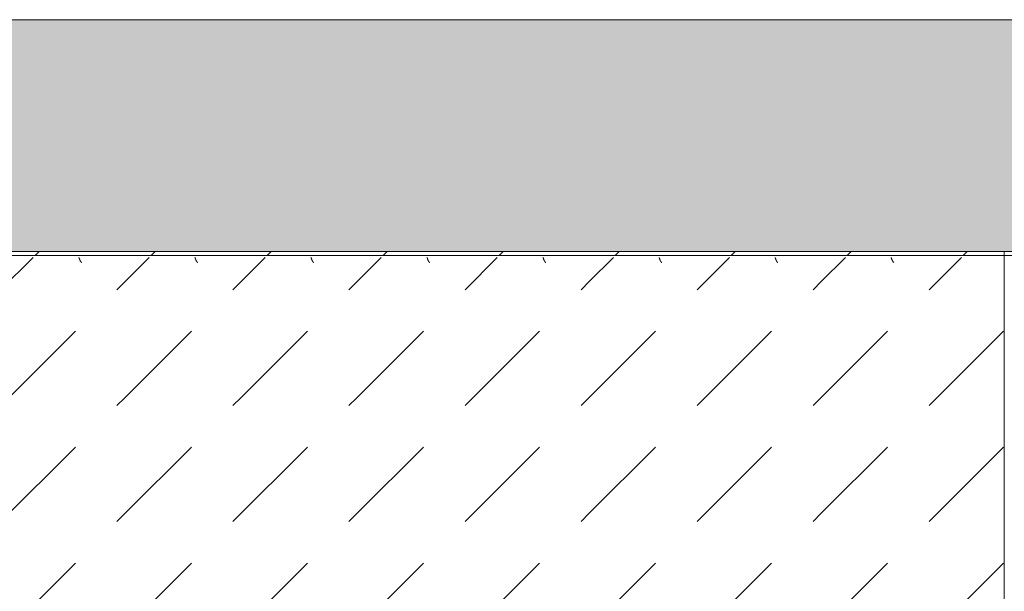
# Model space of a CAD drawing. Header units: millimetres. Extents: x -26056 to 31686, y 27504 to 88472.
# Tile 8 of 30: x -22113 to -21053, y 38341 to 38958. Entities that reach past the tile are written whole.
import ezdxf

# ---------------------------------------------------------------- set-up
doc = ezdxf.new("R2010")
doc.units = ezdxf.units.MM
doc.linetypes.add('4_ Штрихпунктир_ 10 х 2 мм', pattern=[1400, 1000, -200, 0, -200])
for name, color, linetype, lineweight in [('Оборудование', 7, 'Continuous', 9), ('Оси', 7, 'Continuous', 9), ('Перекрытия', 7, 'Continuous', 9), ('Штриховка поверхностей', 7, 'Continuous', 9)]:
    doc.layers.add(name, color=color, linetype=linetype, lineweight=lineweight)
pattern_1 = [(45, (36000.02, 80325), (0, 250.00043), [12.5, -341.053]), (45, (36000.02, 80200), (0, 250.00043), [12.5, -341.053]), (45, (36125.02, 80200), (0, 250.00043), [12.5, -341.053]), (45, (36178.68, 80378.66), (0, 250.00043), [100.887, -252.666]), (45, (36178.68, 80253.66), (0, 250.00043), [100.887, -252.666]), (45, (36053.68, 80378.66), (0, 250.00043), [100.887, -252.666]), (45, (36053.68, 80253.66), (0, 250.00043), [113.387, -240.166])]

# ---------------------------------------------------------------- blocks, each defined once
blk = doc.blocks.new('FP_80-ВКК_План 1 этажа_З_ЭОМ_кабель_')
at = {"layer": 'Оборудование', "color": 7, "true_color": 0xffffff}
for p, q in [((868.9, 11.8), (869, 11.8)), ((869, 11.8), (869, 11.8)), ((869, 11.8), (869.1, 11.7)), ((869.1, 11.7), (869.1, 11.7)), ((869.1, 11.7), (869.2, 11.7)), ((869.2, 11.7), (869.2, 11.7)), ((869.2, 11.7), (869.2, 11.7)), ((869.2, 11.7), (869.3, 11.6)), ((869.3, 11.6), (869.3, 11.6)), ((869.3, 11.6), (869.4, 11.6)), ((869.4, 11.6), (869.4, 11.5)), ((869.4, 11.5), (869.5, 11.5)), ((869.5, 11.5), (869.5, 11.4)), ((869.5, 11.4), (869.6, 11.4)), ((869.6, 11.4), (869.6, 11.4)), ((869.6, 11.4), (869.7, 11.3)), ((869.7, 11.3), (869.7, 11.2)), ((869.7, 11.2), (869.8, 11.2)), ((869.8, 11.2), (869.8, 11.1)), ((869.8, 11.1), (869.9, 11.1)), ((869.9, 11.1), (869.9, 11)), ((869.9, 11), (870, 10.9)), ((870, 10.9), (870, 10.8)), ((870, 10.8), (870.1, 10.8)), ((870.1, 10.8), (870.1, 10.7)), ((870.1, 10.7), (870.2, 10.6)), ((993.9, 11.8), (994, 11.8)), ((994, 11.8), (994, 11.8)), ((994, 11.8), (994.1, 11.7)), ((994.1, 11.7), (994.1, 11.7)), ((994.1, 11.7), (994.2, 11.7)), ((994.2, 11.7), (994.2, 11.7)), ((994.2, 11.7), (994.2, 11.7)), ((994.2, 11.7), (994.3, 11.6)), ((994.3, 11.6), (994.3, 11.6)), ((994.3, 11.6), (994.4, 11.6)), ((994.4, 11.6), (994.4, 11.5)), ((994.4, 11.5), (994.5, 11.5)), ((994.5, 11.5), (994.5, 11.4)), ((994.5, 11.4), (994.6, 11.4)), ((994.6, 11.4), (994.6, 11.4)), ((994.6, 11.4), (994.7, 11.3)), ((994.7, 11.3), (994.7, 11.2)), ((994.7, 11.2), (994.8, 11.2)), ((994.8, 11.2), (994.8, 11.1)), ((994.8, 11.1), (994.9, 11.1)), ((994.9, 11.1), (994.9, 11)), ((994.9, 11), (995, 10.9)), ((995, 10.9), (995, 10.8)), ((995, 10.8), (995.1, 10.8)), ((995.1, 10.8), (995.1, 10.7)), ((995.1, 10.7), (995.2, 10.6)), ((1118.9, 11.8), (1119, 11.8)), ((1119, 11.8), (1119, 11.8)), ((1119, 11.8), (1119.1, 11.7)), ((1119.1, 11.7), (1119.1, 11.7)), ((1119.1, 11.7), (1119.2, 11.7)), ((1119.2, 11.7), (1119.2, 11.7)), ((1119.2, 11.7), (1119.2, 11.7)), ((1119.2, 11.7), (1119.3, 11.6)), ((1119.3, 11.6), (1119.3, 11.6)), ((1119.3, 11.6), (1119.4, 11.6)), ((1119.4, 11.6), (1119.4, 11.5)), ((1119.4, 11.5), (1119.5, 11.5)), ((1119.5, 11.5), (1119.5, 11.4)), ((1119.5, 11.4), (1119.6, 11.4)), ((1119.6, 11.4), (1119.6, 11.4)), ((1119.6, 11.4), (1119.7, 11.3)), ((1119.7, 11.3), (1119.7, 11.2)), ((1119.7, 11.2), (1119.8, 11.2)), ((1119.8, 11.2), (1119.8, 11.1)), ((1119.8, 11.1), (1119.9, 11.1)), ((1119.9, 11.1), (1119.9, 11)), ((1119.9, 11), (1120, 10.9)), ((1120, 10.9), (1120, 10.8)), ((1120, 10.8), (1120.1, 10.8)), ((1120.1, 10.8), (1120.1, 10.7)), ((1120.1, 10.7), (1120.2, 10.6)), ((1243.9, 11.8), (1244, 11.8)), ((1244, 11.8), (1244, 11.8)), ((1244, 11.8), (1244.1, 11.7)), ((1244.1, 11.7), (1244.1, 11.7)), ((1244.1, 11.7), (1244.2, 11.7)), ((1244.2, 11.7), (1244.2, 11.7)), ((1244.2, 11.7), (1244.2, 11.7)), ((1244.2, 11.7), (1244.3, 11.6)), ((1244.3, 11.6), (1244.3, 11.6)), ((1244.3, 11.6), (1244.4, 11.6)), ((1244.4, 11.6), (1244.4, 11.5)), ((1244.4, 11.5), (1244.5, 11.5)), ((1244.5, 11.5), (1244.5, 11.4)), ((1244.5, 11.4), (1244.6, 11.4)), ((1244.6, 11.4), (1244.6, 11.4)), ((1244.6, 11.4), (1244.7, 11.3)), ((1244.7, 11.3), (1244.7, 11.2)), ((1244.7, 11.2), (1244.8, 11.2)), ((1244.8, 11.2), (1244.8, 11.1)), ((1244.8, 11.1), (1244.9, 11.1)), ((1244.9, 11.1), (1244.9, 11)), ((1244.9, 11), (1245, 10.9)), ((1245, 10.9), (1245, 10.8)), ((1245, 10.8), (1245.1, 10.8)), ((1245.1, 10.8), (1245.1, 10.7)), ((1245.1, 10.7), (1245.2, 10.6)), ((1368.9, 11.8), (1369, 11.8)), ((1369, 11.8), (1369, 11.8)), ((1369, 11.8), (1369.1, 11.7)), ((1369.1, 11.7), (1369.1, 11.7)), ((1369.1, 11.7), (1369.2, 11.7)), ((1369.2, 11.7), (1369.2, 11.7)), ((1369.2, 11.7), (1369.2, 11.7)), ((1369.2, 11.7), (1369.3, 11.6)), ((1369.3, 11.6), (1369.3, 11.6)), ((1369.3, 11.6), (1369.4, 11.6)), ((1369.4, 11.6), (1369.4, 11.5)), ((1369.4, 11.5), (1369.5, 11.5)), ((1369.5, 11.5), (1369.5, 11.4)), ((1369.5, 11.4), (1369.6, 11.4)), ((1369.6, 11.4), (1369.6, 11.4)), ((1369.6, 11.4), (1369.7, 11.3)), ((1369.7, 11.3), (1369.7, 11.2)), ((1369.7, 11.2), (1369.8, 11.2)), ((1369.8, 11.2), (1369.8, 11.1)), ((1369.8, 11.1), (1369.9, 11.1)), ((1369.9, 11.1), (1369.9, 11)), ((1369.9, 11), (1370, 10.9)), ((1370, 10.9), (1370, 10.8)), ((1370, 10.8), (1370.1, 10.8)), ((1370.1, 10.8), (1370.1, 10.7)), ((1370.1, 10.7), (1370.2, 10.6)), ((1493.9, 11.8), (1494, 11.8)), ((1494, 11.8), (1494, 11.8)), ((1494, 11.8), (1494.1, 11.7)), ((1494.1, 11.7), (1494.1, 11.7)), ((1494.1, 11.7), (1494.2, 11.7)), ((1494.2, 11.7), (1494.2, 11.7)), ((1494.2, 11.7), (1494.2, 11.7)), ((1494.2, 11.7), (1494.3, 11.6)), ((1494.3, 11.6), (1494.3, 11.6)), ((1494.3, 11.6), (1494.4, 11.6)), ((1494.4, 11.6), (1494.4, 11.5)), ((1494.4, 11.5), (1494.5, 11.5)), ((1494.5, 11.5), (1494.5, 11.4)), ((1494.5, 11.4), (1494.6, 11.4)), ((1494.6, 11.4), (1494.6, 11.4)), ((1494.6, 11.4), (1494.7, 11.3)), ((1494.7, 11.3), (1494.7, 11.2)), ((1494.7, 11.2), (1494.8, 11.2)), ((1494.8, 11.2), (1494.8, 11.1)), ((1494.8, 11.1), (1494.9, 11.1)), ((1494.9, 11.1), (1494.9, 11)), ((1494.9, 11), (1495, 10.9)), ((1495, 10.9), (1495, 10.8)), ((1495, 10.8), (1495.1, 10.8)), ((1495.1, 10.8), (1495.1, 10.7)), ((1495.1, 10.7), (1495.2, 10.6)), ((1618.9, 11.8), (1619, 11.8)), ((1619, 11.8), (1619, 11.8)), ((1619, 11.8), (1619.1, 11.7)), ((1619.1, 11.7), (1619.1, 11.7)), ((1619.1, 11.7), (1619.2, 11.7)), ((1619.2, 11.7), (1619.2, 11.7)), ((1619.2, 11.7), (1619.2, 11.7)), ((1619.2, 11.7), (1619.3, 11.6)), ((1619.3, 11.6), (1619.3, 11.6)), ((1619.3, 11.6), (1619.4, 11.6)), ((1619.4, 11.6), (1619.4, 11.5)), ((1619.4, 11.5), (1619.5, 11.5)), ((1619.5, 11.5), (1619.5, 11.4)), ((1619.5, 11.4), (1619.6, 11.4)), ((1619.6, 11.4), (1619.6, 11.4)), ((1619.6, 11.4), (1619.7, 11.3)), ((1619.7, 11.3), (1619.7, 11.2)), ((1619.7, 11.2), (1619.8, 11.2)), ((1619.8, 11.2), (1619.8, 11.1)), ((1619.8, 11.1), (1619.9, 11.1)), ((1619.9, 11.1), (1619.9, 11)), ((1619.9, 11), (1620, 10.9)), ((1620, 10.9), (1620, 10.8)), ((1620, 10.8), (1620.1, 10.8)), ((1620.1, 10.8), (1620.1, 10.7)), ((1620.1, 10.7), (1620.2, 10.6)), ((1743.9, 11.8), (1744, 11.8)), ((1744, 11.8), (1744, 11.8)), ((1744, 11.8), (1744.1, 11.7)), ((1744.1, 11.7), (1744.1, 11.7)), ((1744.1, 11.7), (1744.2, 11.7)), ((1744.2, 11.7), (1744.2, 11.7)), ((1744.2, 11.7), (1744.2, 11.7)), ((1744.2, 11.7), (1744.3, 11.6)), ((1744.3, 11.6), (1744.3, 11.6)), ((1744.3, 11.6), (1744.4, 11.6)), ((1744.4, 11.6), (1744.4, 11.5)), ((1744.4, 11.5), (1744.5, 11.5)), ((1744.5, 11.5), (1744.5, 11.4)), ((1744.5, 11.4), (1744.6, 11.4)), ((1744.6, 11.4), (1744.6, 11.4)), ((1744.6, 11.4), (1744.7, 11.3)), ((1744.7, 11.3), (1744.7, 11.2)), ((1744.7, 11.2), (1744.8, 11.2)), ((1744.8, 11.2), (1744.8, 11.1)), ((1744.8, 11.1), (1744.9, 11.1)), ((1744.9, 11.1), (1744.9, 11)), ((1744.9, 11), (1745, 10.9)), ((1745, 10.9), (1745, 10.8)), ((1745, 10.8), (1745.1, 10.8)), ((1745.1, 10.8), (1745.1, 10.7)), ((1745.1, 10.7), (1745.2, 10.6)), ((870.2, 10.6), (870.2, 10.5)), ((870.2, 10.5), (870.3, 10.4)), ((870.3, 10.4), (870.3, 10.3)), ((870.3, 10.3), (870.4, 10.2)), ((870.4, 10.2), (870.4, 10.2)), ((870.4, 10.2), (870.5, 10.1)), ((870.5, 10.1), (870.5, 10)), ((870.5, 10), (870.6, 9.9)), ((870.6, 9.9), (870.6, 9.8)), ((870.6, 9.8), (870.7, 9.6)), ((870.7, 9.6), (870.7, 9.5)), ((870.7, 9.5), (870.8, 9.4)), ((870.8, 9.4), (870.8, 9.3)), ((870.8, 9.3), (870.9, 9.2)), ((870.9, 9.2), (870.9, 9.1)), ((870.9, 9.1), (871, 9)), ((871, 9), (871, 8.9)), ((871, 8.9), (871.1, 8.7)), ((871.1, 8.7), (871.1, 8.6)), ((871.1, 8.6), (871.2, 8.5)), ((871.2, 8.5), (871.2, 8.4)), ((871.2, 8.4), (871.3, 8.2)), ((871.3, 8.2), (871.3, 8.1)), ((871.3, 8.1), (871.4, 8)), ((871.4, 8), (871.4, 7.9)), ((871.4, 7.9), (871.5, 7.7)), ((871.5, 7.7), (871.5, 7.6)), ((871.5, 7.6), (871.6, 7.5)), ((871.6, 7.5), (871.6, 7.3)), ((871.6, 7.3), (871.7, 7.2)), ((871.7, 7.2), (871.7, 7.1)), ((871.7, 7.1), (871.8, 6.9)), ((871.8, 6.9), (871.8, 6.8)), ((871.8, 6.8), (871.9, 6.7)), ((871.9, 6.7), (871.9, 6.5)), ((871.9, 6.5), (871.9, 6.4)), ((871.9, 6.4), (872, 6.3)), ((995.2, 10.6), (995.2, 10.5)), ((995.2, 10.5), (995.3, 10.4)), ((995.3, 10.4), (995.3, 10.3)), ((995.3, 10.3), (995.4, 10.2)), ((995.4, 10.2), (995.4, 10.2)), ((995.4, 10.2), (995.5, 10.1)), ((995.5, 10.1), (995.5, 10)), ((995.5, 10), (995.6, 9.9)), ((995.6, 9.9), (995.6, 9.8)), ((995.6, 9.8), (995.7, 9.6)), ((995.7, 9.6), (995.7, 9.5)), ((995.7, 9.5), (995.8, 9.4)), ((995.8, 9.4), (995.8, 9.3)), ((995.8, 9.3), (995.9, 9.2)), ((995.9, 9.2), (995.9, 9.1)), ((995.9, 9.1), (996, 9)), ((996, 9), (996, 8.9)), ((996, 8.9), (996.1, 8.7)), ((996.1, 8.7), (996.1, 8.6)), ((996.1, 8.6), (996.2, 8.5)), ((996.2, 8.5), (996.2, 8.4)), ((996.2, 8.4), (996.3, 8.2)), ((996.3, 8.2), (996.3, 8.1)), ((996.3, 8.1), (996.4, 8)), ((996.4, 8), (996.4, 7.9)), ((996.4, 7.9), (996.5, 7.7)), ((996.5, 7.7), (996.5, 7.6)), ((996.5, 7.6), (996.6, 7.5)), ((996.6, 7.5), (996.6, 7.3)), ((996.6, 7.3), (996.7, 7.2)), ((996.7, 7.2), (996.7, 7.1)), ((996.7, 7.1), (996.8, 6.9)), ((996.8, 6.9), (996.8, 6.8)), ((996.8, 6.8), (996.9, 6.7)), ((996.9, 6.7), (996.9, 6.5)), ((996.9, 6.5), (996.9, 6.4)), ((996.9, 6.4), (997, 6.3)), ((1120.2, 10.6), (1120.2, 10.5)), ((1120.2, 10.5), (1120.3, 10.4)), ((1120.3, 10.4), (1120.3, 10.3)), ((1120.3, 10.3), (1120.4, 10.2)), ((1120.4, 10.2), (1120.4, 10.2)), ((1120.4, 10.2), (1120.5, 10.1)), ((1120.5, 10.1), (1120.5, 10)), ((1120.5, 10), (1120.6, 9.9)), ((1120.6, 9.9), (1120.6, 9.8)), ((1120.6, 9.8), (1120.7, 9.6)), ((1120.7, 9.6), (1120.7, 9.5)), ((1120.7, 9.5), (1120.8, 9.4)), ((1120.8, 9.4), (1120.8, 9.3)), ((1120.8, 9.3), (1120.9, 9.2)), ((1120.9, 9.2), (1120.9, 9.1)), ((1120.9, 9.1), (1121, 9)), ((1121, 9), (1121, 8.9)), ((1121, 8.9), (1121.1, 8.7)), ((1121.1, 8.7), (1121.1, 8.6)), ((1121.1, 8.6), (1121.2, 8.5)), ((1121.2, 8.5), (1121.2, 8.4)), ((1121.2, 8.4), (1121.3, 8.2)), ((1121.3, 8.2), (1121.3, 8.1)), ((1121.3, 8.1), (1121.4, 8)), ((1121.4, 8), (1121.4, 7.9)), ((1121.4, 7.9), (1121.5, 7.7)), ((1121.5, 7.7), (1121.5, 7.6)), ((1121.5, 7.6), (1121.6, 7.5)), ((1121.6, 7.5), (1121.6, 7.3)), ((1121.6, 7.3), (1121.7, 7.2)), ((1121.7, 7.2), (1121.7, 7.1)), ((1121.7, 7.1), (1121.8, 6.9)), ((1121.8, 6.9), (1121.8, 6.8)), ((1121.8, 6.8), (1121.9, 6.7)), ((1121.9, 6.7), (1121.9, 6.5)), ((1121.9, 6.5), (1121.9, 6.4)), ((1121.9, 6.4), (1122, 6.3)), ((1245.2, 10.6), (1245.2, 10.5)), ((1245.2, 10.5), (1245.3, 10.4)), ((1245.3, 10.4), (1245.3, 10.3)), ((1245.3, 10.3), (1245.4, 10.2)), ((1245.4, 10.2), (1245.4, 10.2)), ((1245.4, 10.2), (1245.5, 10.1)), ((1245.5, 10.1), (1245.5, 10)), ((1245.5, 10), (1245.6, 9.9)), ((1245.6, 9.9), (1245.6, 9.8)), ((1245.6, 9.8), (1245.7, 9.6)), ((1245.7, 9.6), (1245.7, 9.5)), ((1245.7, 9.5), (1245.8, 9.4)), ((1245.8, 9.4), (1245.8, 9.3)), ((1245.8, 9.3), (1245.9, 9.2)), ((1245.9, 9.2), (1245.9, 9.1)), ((1245.9, 9.1), (1246, 9)), ((1246, 9), (1246, 8.9)), ((1246, 8.9), (1246.1, 8.7)), ((1246.1, 8.7), (1246.1, 8.6)), ((1246.1, 8.6), (1246.2, 8.5)), ((1246.2, 8.5), (1246.2, 8.4)), ((1246.2, 8.4), (1246.3, 8.2)), ((1246.3, 8.2), (1246.3, 8.1)), ((1246.3, 8.1), (1246.4, 8)), ((1246.4, 8), (1246.4, 7.9)), ((1246.4, 7.9), (1246.5, 7.7)), ((1246.5, 7.7), (1246.5, 7.6)), ((1246.5, 7.6), (1246.6, 7.5)), ((1246.6, 7.5), (1246.6, 7.3)), ((1246.6, 7.3), (1246.7, 7.2)), ((1246.7, 7.2), (1246.7, 7.1)), ((1246.7, 7.1), (1246.8, 6.9)), ((1246.8, 6.9), (1246.8, 6.8)), ((1246.8, 6.8), (1246.9, 6.7)), ((1246.9, 6.7), (1246.9, 6.5)), ((1246.9, 6.5), (1246.9, 6.4)), ((1246.9, 6.4), (1247, 6.3)), ((1370.2, 10.6), (1370.2, 10.5)), ((1370.2, 10.5), (1370.3, 10.4)), ((1370.3, 10.4), (1370.3, 10.3)), ((1370.3, 10.3), (1370.4, 10.2)), ((1370.4, 10.2), (1370.4, 10.2)), ((1370.4, 10.2), (1370.5, 10.1)), ((1370.5, 10.1), (1370.5, 10)), ((1370.5, 10), (1370.6, 9.9)), ((1370.6, 9.9), (1370.6, 9.8)), ((1370.6, 9.8), (1370.7, 9.6)), ((1370.7, 9.6), (1370.7, 9.5)), ((1370.7, 9.5), (1370.8, 9.4)), ((1370.8, 9.4), (1370.8, 9.3)), ((1370.8, 9.3), (1370.9, 9.2)), ((1370.9, 9.2), (1370.9, 9.1)), ((1370.9, 9.1), (1371, 9)), ((1371, 9), (1371, 8.9)), ((1371, 8.9), (1371.1, 8.7)), ((1371.1, 8.7), (1371.1, 8.6)), ((1371.1, 8.6), (1371.2, 8.5)), ((1371.2, 8.5), (1371.2, 8.4)), ((1371.2, 8.4), (1371.3, 8.2)), ((1371.3, 8.2), (1371.3, 8.1)), ((1371.3, 8.1), (1371.4, 8)), ((1371.4, 8), (1371.4, 7.9)), ((1371.4, 7.9), (1371.5, 7.7)), ((1371.5, 7.7), (1371.5, 7.6)), ((1371.5, 7.6), (1371.6, 7.5)), ((1371.6, 7.5), (1371.6, 7.3)), ((1371.6, 7.3), (1371.7, 7.2)), ((1371.7, 7.2), (1371.7, 7.1)), ((1371.7, 7.1), (1371.8, 6.9)), ((1371.8, 6.9), (1371.8, 6.8)), ((1371.8, 6.8), (1371.9, 6.7)), ((1371.9, 6.7), (1371.9, 6.5)), ((1371.9, 6.5), (1371.9, 6.4)), ((1371.9, 6.4), (1372, 6.3)), ((1495.2, 10.6), (1495.2, 10.5)), ((1495.2, 10.5), (1495.3, 10.4)), ((1495.3, 10.4), (1495.3, 10.3)), ((1495.3, 10.3), (1495.4, 10.2)), ((1495.4, 10.2), (1495.4, 10.2)), ((1495.4, 10.2), (1495.5, 10.1)), ((1495.5, 10.1), (1495.5, 10)), ((1495.5, 10), (1495.6, 9.9)), ((1495.6, 9.9), (1495.6, 9.8)), ((1495.6, 9.8), (1495.7, 9.6)), ((1495.7, 9.6), (1495.7, 9.5)), ((1495.7, 9.5), (1495.8, 9.4)), ((1495.8, 9.4), (1495.8, 9.3)), ((1495.8, 9.3), (1495.9, 9.2)), ((1495.9, 9.2), (1495.9, 9.1)), ((1495.9, 9.1), (1496, 9)), ((1496, 9), (1496, 8.9)), ((1496, 8.9), (1496.1, 8.7)), ((1496.1, 8.7), (1496.1, 8.6)), ((1496.1, 8.6), (1496.2, 8.5)), ((1496.2, 8.5), (1496.2, 8.4)), ((1496.2, 8.4), (1496.3, 8.2)), ((1496.3, 8.2), (1496.3, 8.1)), ((1496.3, 8.1), (1496.4, 8)), ((1496.4, 8), (1496.4, 7.9)), ((1496.4, 7.9), (1496.5, 7.7)), ((1496.5, 7.7), (1496.5, 7.6)), ((1496.5, 7.6), (1496.6, 7.5)), ((1496.6, 7.5), (1496.6, 7.3)), ((1496.6, 7.3), (1496.7, 7.2)), ((1496.7, 7.2), (1496.7, 7.1)), ((1496.7, 7.1), (1496.8, 6.9)), ((1496.8, 6.9), (1496.8, 6.8)), ((1496.8, 6.8), (1496.9, 6.7)), ((1496.9, 6.7), (1496.9, 6.5)), ((1496.9, 6.5), (1496.9, 6.4)), ((1496.9, 6.4), (1497, 6.3)), ((1620.2, 10.6), (1620.2, 10.5)), ((1620.2, 10.5), (1620.3, 10.4)), ((1620.3, 10.4), (1620.3, 10.3)), ((1620.3, 10.3), (1620.4, 10.2)), ((1620.4, 10.2), (1620.4, 10.2)), ((1620.4, 10.2), (1620.5, 10.1)), ((1620.5, 10.1), (1620.5, 10)), ((1620.5, 10), (1620.6, 9.9)), ((1620.6, 9.9), (1620.6, 9.8)), ((1620.6, 9.8), (1620.7, 9.6)), ((1620.7, 9.6), (1620.7, 9.5)), ((1620.7, 9.5), (1620.8, 9.4)), ((1620.8, 9.4), (1620.8, 9.3)), ((1620.8, 9.3), (1620.9, 9.2)), ((1620.9, 9.2), (1620.9, 9.1)), ((1620.9, 9.1), (1621, 9)), ((1621, 9), (1621, 8.9)), ((1621, 8.9), (1621.1, 8.7)), ((1621.1, 8.7), (1621.1, 8.6)), ((1621.1, 8.6), (1621.2, 8.5)), ((1621.2, 8.5), (1621.2, 8.4)), ((1621.2, 8.4), (1621.3, 8.2)), ((1621.3, 8.2), (1621.3, 8.1)), ((1621.3, 8.1), (1621.4, 8)), ((1621.4, 8), (1621.4, 7.9)), ((1621.4, 7.9), (1621.5, 7.7)), ((1621.5, 7.7), (1621.5, 7.6)), ((1621.5, 7.6), (1621.6, 7.5)), ((1621.6, 7.5), (1621.6, 7.3)), ((1621.6, 7.3), (1621.7, 7.2)), ((1621.7, 7.2), (1621.7, 7.1)), ((1621.7, 7.1), (1621.8, 6.9)), ((1621.8, 6.9), (1621.8, 6.8)), ((1621.8, 6.8), (1621.9, 6.7)), ((1621.9, 6.7), (1621.9, 6.5)), ((1621.9, 6.5), (1621.9, 6.4)), ((1621.9, 6.4), (1622, 6.3)), ((1745.2, 10.6), (1745.2, 10.5)), ((1745.2, 10.5), (1745.3, 10.4)), ((1745.3, 10.4), (1745.3, 10.3)), ((1745.3, 10.3), (1745.4, 10.2)), ((1745.4, 10.2), (1745.4, 10.2)), ((1745.4, 10.2), (1745.5, 10.1)), ((1745.5, 10.1), (1745.5, 10)), ((1745.5, 10), (1745.6, 9.9)), ((1745.6, 9.9), (1745.6, 9.8)), ((1745.6, 9.8), (1745.7, 9.6)), ((1745.7, 9.6), (1745.7, 9.5)), ((1745.7, 9.5), (1745.8, 9.4)), ((1745.8, 9.4), (1745.8, 9.3)), ((1745.8, 9.3), (1745.9, 9.2)), ((1745.9, 9.2), (1745.9, 9.1)), ((1745.9, 9.1), (1746, 9)), ((1746, 9), (1746, 8.9)), ((1746, 8.9), (1746.1, 8.7)), ((1746.1, 8.7), (1746.1, 8.6)), ((1746.1, 8.6), (1746.2, 8.5)), ((1746.2, 8.5), (1746.2, 8.4)), ((1746.2, 8.4), (1746.3, 8.2)), ((1746.3, 8.2), (1746.3, 8.1)), ((1746.3, 8.1), (1746.4, 8)), ((1746.4, 8), (1746.4, 7.9)), ((1746.4, 7.9), (1746.5, 7.7)), ((1746.5, 7.7), (1746.5, 7.6)), ((1746.5, 7.6), (1746.6, 7.5)), ((1746.6, 7.5), (1746.6, 7.3)), ((1746.6, 7.3), (1746.7, 7.2)), ((1746.7, 7.2), (1746.7, 7.1)), ((1746.7, 7.1), (1746.8, 6.9)), ((1746.8, 6.9), (1746.8, 6.8)), ((1746.8, 6.8), (1746.9, 6.7)), ((1746.9, 6.7), (1746.9, 6.5)), ((1746.9, 6.5), (1746.9, 6.4)), ((1746.9, 6.4), (1747, 6.3))]:
    blk.add_line(p, q, dxfattribs=at)
blk = doc.blocks.new('ПР_Низ пояс - Тип 1-5480961-ВКК_План 1 этажа_З_ЭОМ_кабель_')
at = {"layer": 'Оборудование', "true_color": 0xffffff}
h = blk.add_hatch(dxfattribs=at)
h.set_pattern_fill('FP_31', style=0, pattern_type=2)
h.set_pattern_definition(pattern_1)
h.paths.add_polyline_path([(750, 588), (750, 6.3), (2400, 6.3), (2400, 588), (830.6, 588)])
h = blk.add_hatch(dxfattribs=at)
h.set_pattern_fill('FP_31', style=0, pattern_type=2)
h.set_pattern_definition(pattern_1)
h.paths.add_polyline_path([(750, 4.3), (750, 0), (2400, 0), (2400, 4.3), (2108.2, 4.3)])
at = {"layer": 'Оборудование', "color": 254, "true_color": 0xcccccc}
for p, q in [((750, 6.3), (750, 588)), ((750, 4.3), (750, 6.3)), ((750, 0), (750, 4.3)), ((750, 4.3), (2400, 4.3)), ((750, 0), (2400, 0))]:
    blk.add_line(p, q, dxfattribs=at)
blk.add_blockref('FP_80-ВКК_План 1 этажа_З_ЭОМ_кабель_', (0, 0), dxfattribs=at)
blk = doc.blocks.new('ПР_Низ пояс - Тип 1-V83-ВКК_План 1 этажа_З_ЭОМ_кабель_')
at = {"layer": 'Оборудование', "color": 254, "true_color": 0xcccccc}
for p, q in [((2400, 588), (2400, 6.3)), ((750, 4.3), (2400, 4.3)), ((750, 0), (2400, 0)), ((2400, 6.3), (2400, 4.3)), ((2400, 4.3), (2400, 0))]:
    blk.add_line(p, q, dxfattribs=at)
blk = doc.blocks.new('Наметкина 10_ТД_АРФ_К2_R21_rvt-1-ВКК_План 1 этажа_З_ЭОМ_кабель_')
at = {"layer": 'Штриховка поверхностей', "lineweight": 5, "true_color": 0xfafafa}
blk.add_hatch(color=7, dxfattribs=at).paths.add_polyline_path([(32600, 78656.2), (39640, 78656.2), (39640, 79820), (33850, 79820.6), (33850, 79850), (39640, 79850), (39640, 79855), (33850, 79855), (33850, 80450), (39640, 80450), (39640, 80700), (34100, 80700), (34100, 80600), (33800, 80600), (33800, 80700), (32600, 80700), (32600, 80173.3)])
at = {"layer": 'Перекрытия', "color": 254, "true_color": 0xcccccc}
blk.add_line((34100, 80700), (39640, 80700), dxfattribs=at)
at = {"layer": 'Оборудование', "color": 254, "lineweight": 9, "true_color": 0xcccccc, "rotation": 180}
for name, p in [('ПР_Низ пояс - Тип 1-5480961-ВКК_План 1 этажа_З_ЭОМ_кабель_', (36250, 80450)), ('ПР_Низ пояс - Тип 1-V83-ВКК_План 1 этажа_З_ЭОМ_кабель_', (37900, 80450))]:
    blk.add_blockref(name, p, dxfattribs=at)

msp = doc.modelspace()

# ---------------------------------------------------------------- linework, layer by layer
at = {"layer": 'Оси', "color": 253, "linetype": '4_ Штрихпунктир_ 10 х 2 мм', "true_color": 0xaaaaaa}
msp.add_line((30886.2, 38957.6), (-24495.8, 38957.6), dxfattribs=at)

# ---------------------------------------------------------------- block references
at = {"lineweight": 5}
msp.add_blockref('Наметкина 10_ТД_АРФ_К2_R21_rvt-1-ВКК_План 1 этажа_З_ЭОМ_кабель_', (-56552.7, -41742.4), dxfattribs=at)

doc.saveas('drawing.dxf')
